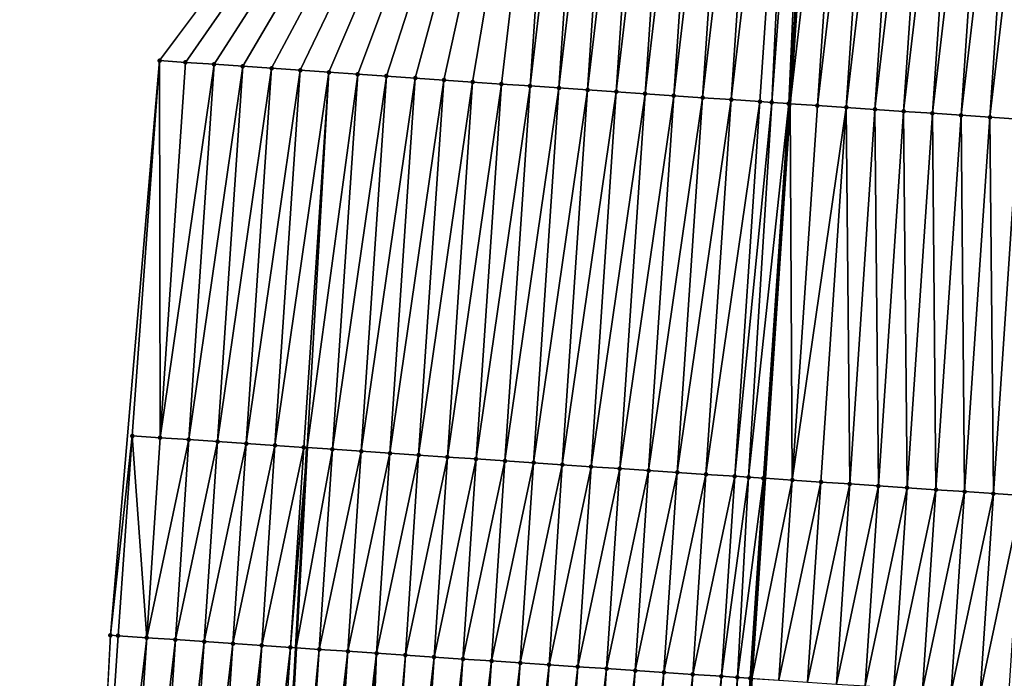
# Model space of a CAD drawing. Header units: feet. Extents: x 2017353 to 2024169, y 808050 to 818690.
# Tile 63 of 256: x 2023439 to 2023473, y 810124 to 810147. Entities that reach past the tile are written whole.
import ezdxf

# ---------------------------------------------------------------- set-up
doc = ezdxf.new("R2010")
doc.units = ezdxf.units.FT
doc.header["$MEASUREMENT"] = 0
for name, color, linetype, lineweight in [('EP_Travel Lane', 172, 'Continuous', 53), ('SB-Road Shots', 141, 'Continuous', 100), ('SB-Road X-Section', 40, 'Continuous', 13), ('STRIPING', 60, 'Continuous', 53)]:
    doc.layers.add(name, color=color, linetype=linetype, lineweight=lineweight)
doc.layers.add('I-77-MM15-17_SB-Surface-BORDER', color=7, linetype='Continuous')
doc.layers.add('I-77-MM15-17_SB-Surface-TIN', color=7, linetype='Continuous')

msp = doc.modelspace()

# ---------------------------------------------------------------- linework, layer by layer
at = {"layer": 'EP_Travel Lane'}
for points in [[(2023464.867266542, 810131.3390372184, 280.8830919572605), (2023465.745521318, 810144.3525869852, 281.2193865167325), (2023467.091755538, 810164.3004284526, 281.7433253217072), (2023468.437942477, 810184.2475693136, 282.2914334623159), (2023469.784128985, 810204.1947037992, 282.839761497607), (2023471.130267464, 810224.141126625, 283.4126442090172)], [(2023425.802765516, 809766.4115113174, 272.8482150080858), (2023427.253143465, 809786.3561907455, 273.1758079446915), (2023428.703529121, 809806.30097617, 273.4975079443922), (2023430.153897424, 809826.2455229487, 273.8324459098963), (2023431.604228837, 809846.189562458, 274.195535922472), (2023433.054567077, 809866.133695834, 274.5534190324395), (2023434.50489301, 809886.077659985, 274.9206760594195), (2023435.955174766, 809906.0210166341, 275.3216385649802), (2023437.405439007, 809925.9641324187, 275.7359620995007), (2023438.730030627, 809945.7562862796, 276.1516086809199), (2023439.825001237, 809965.7237654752, 276.5497822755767), (2023440.919957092, 809985.6909755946, 276.9594347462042), (2023442.014882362, 810005.6576279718, 277.3929431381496), (2023443.109799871, 810025.6241388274, 277.8324893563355), (2023444.204698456, 810045.5903045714, 278.2867734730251), (2023445.299573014, 810065.5560321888, 278.7598027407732), (2023446.394447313, 810085.521755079, 279.2330123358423), (2023447.489317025, 810105.4873943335, 279.7098122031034), (2023448.584142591, 810125.4522285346, 280.2210059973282), (2023448.965447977, 810132.4055725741, 280.4070931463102)]]:
    msp.add_polyline3d(points, dxfattribs=at)
at = {"layer": 'I-77-MM15-17_SB-Surface-BORDER', "color": 3, "linetype": 'Continuous', "lineweight": -3}
msp.add_polyline3d([(2023421.008551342, 809766.7630181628, 272.6877269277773), (2023422.314745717, 809786.7189344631, 272.9737736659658), (2023423.259780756, 809806.7012412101, 273.2526468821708), (2023424.488649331, 809826.6621359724, 273.5742174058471), (2023425.275215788, 809846.6550820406, 273.9018462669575), (2023426.325218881, 809866.6288330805, 274.2316794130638), (2023427.813380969, 809886.5694616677, 274.6311821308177), (2023429.246473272, 809906.5129081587, 275.0961551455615), (2023431.084482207, 809926.4277217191, 275.5164608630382), (2023432.44324551, 809946.1793574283, 275.903114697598), (2023434.025524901, 809966.1145429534, 276.2992649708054), (2023435.900279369, 809986.029462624, 276.7318033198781), (2023436.582615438, 810006.0243547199, 277.1288053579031), (2023437.20828905, 810026.0223337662, 277.5544762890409), (2023438.249836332, 810045.9926613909, 277.9823106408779), (2023438.944367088, 810065.985259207, 278.4425441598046), (2023439.75421961, 810085.9695470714, 278.9307003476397), (2023441.07825167, 810105.9196907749, 279.4197103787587), (2023442.140762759, 810125.8866035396, 279.9337155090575), (2023443.846836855, 810145.8491557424, 280.4905446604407), (2023458.055220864, 810164.9145627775, 281.5603011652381), (2023459.1012351, 810184.8822718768, 282.0965551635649), (2023460.839457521, 810204.8036040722, 282.6239386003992), (2023463.267628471, 810224.6766781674, 283.2122942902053)], dxfattribs=at)
at = {"layer": 'I-77-MM15-17_SB-Surface-TIN', "color": 128, "linetype": 'Continuous', "lineweight": -3}
for points in [[(2023444.739446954, 810145.7882322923, 280.5175724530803), (2023458.055220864, 810164.9145627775, 281.5603011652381), (2023443.846836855, 810145.8491557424, 280.4905446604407)], [(2023445.737119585, 810145.7200393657, 280.5511690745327), (2023458.055220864, 810164.9145627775, 281.5603011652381), (2023444.739446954, 810145.7882322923, 280.5175724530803)], [(2023446.734797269, 810145.651921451, 280.5821775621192), (2023458.055220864, 810164.9145627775, 281.5603011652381), (2023445.737119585, 810145.7200393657, 280.5511690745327)], [(2023446.734797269, 810145.651921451, 280.5821775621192), (2023447.732445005, 810145.5833590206, 280.6285231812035), (2023458.055220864, 810164.9145627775, 281.5603011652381)], [(2023447.732445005, 810145.5833590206, 280.6285231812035), (2023448.730090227, 810145.5147592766, 280.6761562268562), (2023458.055220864, 810164.9145627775, 281.5603011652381)], [(2023448.730090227, 810145.5147592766, 280.6761562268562), (2023449.727723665, 810145.4459846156, 280.7298244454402), (2023458.055220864, 810164.9145627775, 281.5603011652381)], [(2023449.727723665, 810145.4459846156, 280.7298244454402), (2023450.725376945, 810145.3775044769, 280.773330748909), (2023458.055220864, 810164.9145627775, 281.5603011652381)], [(2023450.725376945, 810145.3775044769, 280.773330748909), (2023451.723039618, 810145.3091637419, 280.8120272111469), (2023458.055220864, 810164.9145627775, 281.5603011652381)], [(2023451.723039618, 810145.3091637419, 280.8120272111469), (2023452.720678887, 810145.2404756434, 280.8627087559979), (2023458.055220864, 810164.9145627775, 281.5603011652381)], [(2023452.720678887, 810145.2404756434, 280.8627087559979), (2023453.718346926, 810145.1722145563, 280.8986571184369), (2023458.055220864, 810164.9145627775, 281.5603011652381)], [(2023453.718346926, 810145.1722145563, 280.8986571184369), (2023454.716012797, 810145.1039213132, 280.9357149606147), (2023458.055220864, 810164.9145627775, 281.5603011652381)], [(2023454.716012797, 810145.1039213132, 280.9357149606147), (2023455.713692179, 810145.0358286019, 280.965853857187), (2023458.055220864, 810164.9145627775, 281.5603011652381)], [(2023455.713692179, 810145.0358286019, 280.965853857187), (2023456.711382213, 810144.9678939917, 280.9905377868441), (2023458.055220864, 810164.9145627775, 281.5603011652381)], [(2023456.711382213, 810144.9678939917, 280.9905377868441), (2023459.052925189, 810164.8468403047, 281.5776653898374), (2023458.055220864, 810164.9145627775, 281.5603011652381)], [(2023456.711382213, 810144.9678939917, 280.9905377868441), (2023457.709074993, 810144.9000001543, 281.0138149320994), (2023459.052925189, 810164.8468403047, 281.5776653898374)], [(2023457.709074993, 810144.9000001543, 281.0138149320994), (2023460.050629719, 810164.7791208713, 281.5949247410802), (2023459.052925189, 810164.8468403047, 281.5776653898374)], [(2023457.709074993, 810144.9000001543, 281.0138149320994), (2023458.706765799, 810144.8320770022, 281.0381035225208), (2023460.050629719, 810164.7791208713, 281.5949247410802)], [(2023458.706765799, 810144.8320770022, 281.0381035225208), (2023461.048326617, 810164.7112881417, 281.616093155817), (2023460.050629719, 810164.7791208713, 281.5949247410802)], [(2023458.706765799, 810144.8320770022, 281.0381035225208), (2023459.704459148, 810144.7641916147, 281.0610891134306), (2023461.048326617, 810164.7112881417, 281.616093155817)], [(2023459.704459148, 810144.7641916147, 281.0610891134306), (2023462.046026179, 810164.6434949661, 281.6358968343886), (2023461.048326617, 810164.7112881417, 281.616093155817)], [(2023459.704459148, 810144.7641916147, 281.0610891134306), (2023460.702150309, 810144.6962737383, 281.0851956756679), (2023462.046026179, 810164.6434949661, 281.6358968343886)], [(2023460.702150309, 810144.6962737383, 281.0851956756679), (2023463.043734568, 810164.5758328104, 281.6511799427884), (2023462.046026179, 810164.6434949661, 281.6358968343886)], [(2023460.702150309, 810144.6962737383, 281.0851956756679), (2023461.699840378, 810144.6283396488, 281.1098616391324), (2023463.043734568, 810164.5758328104, 281.6511799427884)], [(2023461.699840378, 810144.6283396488, 281.1098616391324), (2023464.041425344, 810164.507909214, 281.6754835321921), (2023463.043734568, 810164.5758328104, 281.6511799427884)], [(2023461.699840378, 810144.6283396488, 281.1098616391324), (2023462.697524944, 810144.5603238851, 281.1373456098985), (2023464.041425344, 810164.507909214, 281.6754835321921)], [(2023462.697524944, 810144.5603238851, 281.1373456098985), (2023465.03912774, 810164.4401581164, 281.6938353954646), (2023464.041425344, 810164.507909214, 281.6754835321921)], [(2023462.697524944, 810144.5603238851, 281.1373456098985), (2023463.69521674, 810144.4924154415, 281.1611267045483), (2023465.03912774, 810164.4401581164, 281.6938353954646)], [(2023463.69521674, 810144.4924154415, 281.1611267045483), (2023466.036826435, 810164.3723520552, 281.7140836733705), (2023465.03912774, 810164.4401581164, 281.6938353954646)], [(2023463.69521674, 810144.4924154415, 281.1611267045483), (2023464.692914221, 810144.4245913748, 281.1819965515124), (2023466.036826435, 810164.3723520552, 281.7140836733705)], [(2023464.692914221, 810144.4245913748, 281.1819965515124), (2023465.101741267, 810144.3965135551, 281.2003550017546), (2023466.036826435, 810164.3723520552, 281.7140836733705)], [(2023465.101741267, 810144.3965135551, 281.2003550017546), (2023466.588572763, 810164.3346096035, 281.7336761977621), (2023466.036826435, 810164.3723520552, 281.7140836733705)], [(2023465.101741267, 810144.3965135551, 281.2003550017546), (2023465.690580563, 810144.356305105, 281.2188137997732), (2023466.588572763, 810164.3346096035, 281.7336761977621)], [(2023465.690580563, 810144.356305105, 281.2188137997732), (2023467.034508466, 810164.3042986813, 281.7428649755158), (2023466.588572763, 810164.3346096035, 281.7336761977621)], [(2023465.690580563, 810144.356305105, 281.2188137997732), (2023467.091755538, 810164.3004284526, 281.7433253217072), (2023467.034508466, 810164.3042986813, 281.7428649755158)], [(2023465.690580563, 810144.356305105, 281.2188137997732), (2023465.745521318, 810144.3525869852, 281.2193865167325), (2023467.091755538, 810164.3004284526, 281.7433253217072)], [(2023468.032231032, 810164.2368469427, 281.7508880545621), (2023467.091755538, 810164.3004284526, 281.7433253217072), (2023465.745521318, 810144.3525869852, 281.2193865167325)], [(2023466.688298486, 810144.2887844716, 281.2292142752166), (2023468.032231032, 810164.2368469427, 281.7508880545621), (2023465.745521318, 810144.3525869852, 281.2193865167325)], [(2023466.688298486, 810144.2887844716, 281.2292142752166), (2023469.029928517, 810164.1690229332, 281.7717555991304), (2023468.032231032, 810164.2368469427, 281.7508880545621)], [(2023466.688298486, 810144.2887844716, 281.2292142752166), (2023467.685996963, 810144.220975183, 281.2495742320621), (2023469.029928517, 810164.1690229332, 281.7717555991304)], [(2023467.685996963, 810144.220975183, 281.2495742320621), (2023470.027630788, 810164.1012699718, 281.7901717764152), (2023469.029928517, 810164.1690229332, 281.7717555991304)], [(2023467.685996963, 810144.220975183, 281.2495742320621), (2023468.683705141, 810144.1533098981, 281.2649656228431), (2023470.027630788, 810164.1012699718, 281.7901717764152)], [(2023468.683705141, 810144.1533098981, 281.2649656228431), (2023471.025332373, 810164.0335068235, 281.8089394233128), (2023470.027630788, 810164.1012699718, 281.7901717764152)], [(2023468.683705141, 810144.1533098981, 281.2649656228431), (2023469.681410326, 810144.0856001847, 281.2818899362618), (2023471.025332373, 810164.0335068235, 281.8089394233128)], [(2023469.681410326, 810144.0856001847, 281.2818899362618), (2023472.023026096, 810163.9656269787, 281.8317334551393), (2023471.025332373, 810164.0335068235, 281.8089394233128)], [(2023469.681410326, 810144.0856001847, 281.2818899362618), (2023470.679113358, 810144.0178585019, 281.2999172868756), (2023472.023026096, 810163.9656269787, 281.8317334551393)], [(2023470.679113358, 810144.0178585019, 281.2999172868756), (2023473.020733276, 810163.8979468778, 281.8476357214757), (2023472.023026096, 810163.9656269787, 281.8317334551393)], [(2023470.679113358, 810144.0178585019, 281.2999172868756), (2023471.676820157, 810143.9501727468, 281.3160149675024), (2023473.020733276, 810163.8979468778, 281.8476357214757)], [(2023471.676820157, 810143.9501727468, 281.3160149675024), (2023474.018444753, 810163.8303305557, 281.8613374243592), (2023473.020733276, 810163.8979468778, 281.8476357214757)], [(2023471.676820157, 810143.9501727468, 281.3160149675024), (2023472.674531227, 810143.8825503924, 281.3299251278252), (2023474.018444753, 810163.8303305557, 281.8613374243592)], [(2023472.674531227, 810143.8825503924, 281.3299251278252), (2023475.016148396, 810163.7625979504, 281.8790512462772), (2023474.018444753, 810163.8303305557, 281.8613374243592)], [(2023472.674531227, 810143.8825503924, 281.3299251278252), (2023473.672237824, 810143.8148616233, 281.3461267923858), (2023475.016148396, 810163.7625979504, 281.8790512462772)], [(2023442.140762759, 810125.8866035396, 279.9337155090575), (2023442.89571986, 810132.814800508, 280.1346595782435), (2023443.846836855, 810145.8491557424, 280.4905446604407)], [(2023443.861098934, 810132.7499862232, 280.166379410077), (2023443.846836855, 810145.8491557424, 280.4905446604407), (2023442.89571986, 810132.814800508, 280.1346595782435)], [(2023443.861098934, 810132.7499862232, 280.166379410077), (2023444.739446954, 810145.7882322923, 280.5175724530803), (2023443.846836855, 810145.8491557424, 280.4905446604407)], [(2023443.861098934, 810132.7499862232, 280.166379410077), (2023445.737119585, 810145.7200393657, 280.5511690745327), (2023444.739446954, 810145.7882322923, 280.5175724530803)], [(2023444.8588486, 810132.6829317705, 280.2020093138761), (2023445.737119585, 810145.7200393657, 280.5511690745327), (2023443.861098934, 810132.7499862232, 280.166379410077)], [(2023444.8588486, 810132.6829317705, 280.2020093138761), (2023446.734797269, 810145.651921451, 280.5821775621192), (2023445.737119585, 810145.7200393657, 280.5511690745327)], [(2023445.856596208, 810132.6158462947, 280.2389660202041), (2023446.734797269, 810145.651921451, 280.5821775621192), (2023444.8588486, 810132.6829317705, 280.2020093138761)], [(2023445.856596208, 810132.6158462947, 280.2389660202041), (2023447.732445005, 810145.5833590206, 280.6285231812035), (2023446.734797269, 810145.651921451, 280.5821775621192)], [(2023446.854321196, 810132.5484199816, 280.2904997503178), (2023447.732445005, 810145.5833590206, 280.6285231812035), (2023445.856596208, 810132.6158462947, 280.2389660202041)], [(2023446.854321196, 810132.5484199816, 280.2904997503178), (2023448.730090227, 810145.5147592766, 280.6761562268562), (2023447.732445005, 810145.5833590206, 280.6285231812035)], [(2023446.854321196, 810132.5484199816, 280.2904997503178), (2023447.852035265, 810132.4808291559, 280.349069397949), (2023448.730090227, 810145.5147592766, 280.6761562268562)], [(2023447.852035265, 810132.4808291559, 280.349069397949), (2023449.727723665, 810145.4459846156, 280.7298244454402), (2023448.730090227, 810145.5147592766, 280.6761562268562)], [(2023447.852035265, 810132.4808291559, 280.349069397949), (2023448.849757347, 810132.4133590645, 280.4024754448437), (2023449.727723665, 810145.4459846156, 280.7298244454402)], [(2023448.849757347, 810132.4133590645, 280.4024754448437), (2023448.965447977, 810132.4055725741, 280.4070931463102), (2023449.727723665, 810145.4459846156, 280.7298244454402)], [(2023449.727723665, 810145.4459846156, 280.7298244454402), (2023448.965447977, 810132.4055725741, 280.4070931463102), (2023450.725376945, 810145.3775044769, 280.773330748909)], [(2023449.847500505, 810132.3462065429, 280.4422995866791), (2023450.725376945, 810145.3775044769, 280.773330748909), (2023448.965447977, 810132.4055725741, 280.4070931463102)], [(2023449.847500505, 810132.3462065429, 280.4422995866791), (2023451.723039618, 810145.3091637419, 280.8120272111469), (2023450.725376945, 810145.3775044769, 280.773330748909)], [(2023449.847500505, 810132.3462065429, 280.4422995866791), (2023450.845251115, 810132.2791663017, 280.4773216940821), (2023451.723039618, 810145.3091637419, 280.8120272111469)], [(2023450.845251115, 810132.2791663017, 280.4773216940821), (2023452.720678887, 810145.2404756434, 280.8627087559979), (2023451.723039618, 810145.3091637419, 280.8120272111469)], [(2023450.845251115, 810132.2791663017, 280.4773216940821), (2023451.842996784, 810132.2120516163, 280.5155276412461), (2023452.720678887, 810145.2404756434, 280.8627087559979)], [(2023451.842996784, 810132.2120516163, 280.5155276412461), (2023453.718346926, 810145.1722145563, 280.8986571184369), (2023452.720678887, 810145.2404756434, 280.8627087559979)], [(2023451.842996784, 810132.2120516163, 280.5155276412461), (2023452.840746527, 810132.144998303, 280.5511088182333), (2023453.718346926, 810145.1722145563, 280.8986571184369)], [(2023452.840746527, 810132.144998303, 280.5511088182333), (2023454.716012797, 810145.1039213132, 280.9357149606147), (2023453.718346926, 810145.1722145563, 280.8986571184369)], [(2023452.840746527, 810132.144998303, 280.5511088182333), (2023453.83849424, 810132.0779144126, 280.5879977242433), (2023454.716012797, 810145.1039213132, 280.9357149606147)], [(2023453.83849424, 810132.0779144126, 280.5879977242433), (2023455.713692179, 810145.0358286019, 280.965853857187), (2023454.716012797, 810145.1039213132, 280.9357149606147)], [(2023453.83849424, 810132.0779144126, 280.5879977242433), (2023454.836252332, 810132.0109869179, 280.6181978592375), (2023455.713692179, 810145.0358286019, 280.965853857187)], [(2023454.836252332, 810132.0109869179, 280.6181978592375), (2023456.711382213, 810144.9678939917, 280.9905377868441), (2023455.713692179, 810145.0358286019, 280.965853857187)], [(2023454.836252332, 810132.0109869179, 280.6181978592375), (2023455.834017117, 810131.9441602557, 280.6440855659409), (2023456.711382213, 810144.9678939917, 280.9905377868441)], [(2023455.834017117, 810131.9441602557, 280.6440855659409), (2023457.709074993, 810144.9000001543, 281.0138149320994), (2023456.711382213, 810144.9678939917, 280.9905377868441)], [(2023455.834017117, 810131.9441602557, 280.6440855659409), (2023456.831782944, 810131.8773493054, 280.6693012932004), (2023457.709074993, 810144.9000001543, 281.0138149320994)], [(2023456.831782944, 810131.8773493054, 280.6693012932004), (2023458.706765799, 810144.8320770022, 281.0381035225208), (2023457.709074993, 810144.9000001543, 281.0138149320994)], [(2023456.831782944, 810131.8773493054, 280.6693012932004), (2023457.829550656, 810131.8105667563, 280.6933023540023), (2023458.706765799, 810144.8320770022, 281.0381035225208)], [(2023457.829550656, 810131.8105667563, 280.6933023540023), (2023459.704459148, 810144.7641916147, 281.0610891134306), (2023458.706765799, 810144.8320770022, 281.0381035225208)], [(2023457.829550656, 810131.8105667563, 280.6933023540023), (2023458.82731893, 810131.7437926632, 280.7169417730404), (2023459.704459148, 810144.7641916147, 281.0610891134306)], [(2023458.82731893, 810131.7437926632, 280.7169417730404), (2023460.702150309, 810144.6962737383, 281.0851956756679), (2023459.704459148, 810144.7641916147, 281.0610891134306)], [(2023458.82731893, 810131.7437926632, 280.7169417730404), (2023459.825081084, 810131.6769263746, 280.7445242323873), (2023460.702150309, 810144.6962737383, 281.0851956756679)], [(2023459.825081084, 810131.6769263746, 280.7445242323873), (2023461.699840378, 810144.6283396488, 281.1098616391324), (2023460.702150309, 810144.6962737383, 281.0851956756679)], [(2023459.825081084, 810131.6769263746, 280.7445242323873), (2023460.822852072, 810131.6101931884, 280.766414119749), (2023461.699840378, 810144.6283396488, 281.1098616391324)], [(2023460.822852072, 810131.6101931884, 280.766414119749), (2023462.697524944, 810144.5603238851, 281.1373456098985), (2023461.699840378, 810144.6283396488, 281.1098616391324)], [(2023460.822852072, 810131.6101931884, 280.766414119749), (2023461.820613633, 810131.5433179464, 280.7943795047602), (2023462.697524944, 810144.5603238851, 281.1373456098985)], [(2023461.820613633, 810131.5433179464, 280.7943795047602), (2023463.69521674, 810144.4924154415, 281.1611267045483), (2023462.697524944, 810144.5603238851, 281.1373456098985)], [(2023461.820613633, 810131.5433179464, 280.7943795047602), (2023462.818377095, 810131.4764713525, 280.8211196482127), (2023463.69521674, 810144.4924154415, 281.1611267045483)], [(2023462.818377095, 810131.4764713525, 280.8211196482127), (2023464.692914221, 810144.4245913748, 281.1819965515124), (2023463.69521674, 810144.4924154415, 281.1611267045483)], [(2023462.818377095, 810131.4764713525, 280.8211196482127), (2023463.816147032, 810131.4097223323, 280.8436867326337), (2023464.692914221, 810144.4245913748, 281.1819965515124)], [(2023463.816147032, 810131.4097223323, 280.8436867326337), (2023465.101741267, 810144.3965135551, 281.2003550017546), (2023464.692914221, 810144.4245913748, 281.1819965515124)], [(2023463.816147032, 810131.4097223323, 280.8436867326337), (2023464.295601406, 810131.3773887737, 280.8655558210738), (2023465.101741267, 810144.3965135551, 281.2003550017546)], [(2023464.295601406, 810131.3773887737, 280.8655558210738), (2023465.690580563, 810144.356305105, 281.2188137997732), (2023465.101741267, 810144.3965135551, 281.2003550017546)], [(2023464.295601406, 810131.3773887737, 280.8655558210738), (2023464.813891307, 810131.3425866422, 280.8827910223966), (2023465.690580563, 810144.356305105, 281.2188137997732)], [(2023464.813891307, 810131.3425866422, 280.8827910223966), (2023464.867266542, 810131.3390372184, 280.8830919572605), (2023465.690580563, 810144.356305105, 281.2188137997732)], [(2023465.690580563, 810144.356305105, 281.2188137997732), (2023464.867266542, 810131.3390372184, 280.8830919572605), (2023465.745521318, 810144.3525869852, 281.2193865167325)], [(2023465.811687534, 810131.2762337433, 280.8884166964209), (2023465.745521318, 810144.3525869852, 281.2193865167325), (2023464.867266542, 810131.3390372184, 280.8830919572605)], [(2023465.811687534, 810131.2762337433, 280.8884166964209), (2023466.688298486, 810144.2887844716, 281.2292142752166), (2023465.745521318, 810144.3525869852, 281.2193865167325)], [(2023465.811687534, 810131.2762337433, 280.8884166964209), (2023467.685996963, 810144.220975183, 281.2495742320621), (2023466.688298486, 810144.2887844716, 281.2292142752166)], [(2023465.811687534, 810131.2762337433, 280.8884166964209), (2023466.809464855, 810131.2095959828, 280.906225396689), (2023467.685996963, 810144.220975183, 281.2495742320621)], [(2023466.809464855, 810131.2095959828, 280.906225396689), (2023467.807247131, 810131.1430328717, 280.9208414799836), (2023467.685996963, 810144.220975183, 281.2495742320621)], [(2023467.807247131, 810131.1430328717, 280.9208414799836), (2023468.683705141, 810144.1533098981, 281.2649656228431), (2023467.685996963, 810144.220975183, 281.2495742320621)], [(2023467.807247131, 810131.1430328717, 280.9208414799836), (2023468.805026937, 810131.0764325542, 280.9370488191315), (2023468.683705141, 810144.1533098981, 281.2649656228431)], [(2023468.805026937, 810131.0764325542, 280.9370488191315), (2023469.681410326, 810144.0856001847, 281.2818899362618), (2023468.683705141, 810144.1533098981, 281.2649656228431)], [(2023468.805026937, 810131.0764325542, 280.9370488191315), (2023469.80280242, 810131.009767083, 280.9560426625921), (2023469.681410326, 810144.0856001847, 281.2818899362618)], [(2023469.80280242, 810131.009767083, 280.9560426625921), (2023470.679113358, 810144.0178585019, 281.2999172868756), (2023469.681410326, 810144.0856001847, 281.2818899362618)], [(2023469.80280242, 810131.009767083, 280.9560426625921), (2023470.800582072, 810130.9431644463, 280.972349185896), (2023470.679113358, 810144.0178585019, 281.2999172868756)], [(2023470.800582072, 810130.9431644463, 280.972349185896), (2023471.676820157, 810143.9501727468, 281.3160149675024), (2023470.679113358, 810144.0178585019, 281.2999172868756)], [(2023470.800582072, 810130.9431644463, 280.972349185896), (2023471.798363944, 810130.8765952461, 280.9872256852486), (2023471.676820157, 810143.9501727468, 281.3160149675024)], [(2023471.798363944, 810130.8765952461, 280.9872256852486), (2023472.674531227, 810143.8825503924, 281.3299251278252), (2023471.676820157, 810143.9501727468, 281.3160149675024)], [(2023471.798363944, 810130.8765952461, 280.9872256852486), (2023472.796140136, 810130.8099404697, 281.0057621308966), (2023472.674531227, 810143.8825503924, 281.3299251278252)], [(2023472.796140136, 810130.8099404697, 281.0057621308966), (2023473.672237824, 810143.8148616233, 281.3461267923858), (2023472.674531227, 810143.8825503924, 281.3299251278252)], [(2023472.796140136, 810130.8099404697, 281.0057621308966), (2023473.793919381, 810130.7433317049, 281.0223307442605), (2023473.672237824, 810143.8148616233, 281.3461267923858)], [(2023442.140762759, 810125.8866035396, 279.9337155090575), (2023442.402229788, 810125.8690217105, 279.9434680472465), (2023442.89571986, 810132.814800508, 280.1346595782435)], [(2023442.402229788, 810125.8690217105, 279.9434680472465), (2023443.399988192, 810125.8020988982, 279.9734679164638), (2023442.89571986, 810132.814800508, 280.1346595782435)], [(2023443.399988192, 810125.8020988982, 279.9734679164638), (2023443.861098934, 810132.7499862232, 280.166379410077), (2023442.89571986, 810132.814800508, 280.1346595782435)], [(2023443.399988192, 810125.8020988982, 279.9734679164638), (2023444.8588486, 810132.6829317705, 280.2020093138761), (2023443.861098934, 810132.7499862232, 280.166379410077)], [(2023443.399988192, 810125.8020988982, 279.9734679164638), (2023444.39774493, 810125.7351509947, 280.004540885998), (2023444.8588486, 810132.6829317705, 280.2020093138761)], [(2023445.856596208, 810132.6158462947, 280.2389660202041), (2023444.8588486, 810132.6829317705, 280.2020093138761), (2023444.39774493, 810125.7351509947, 280.004540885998)], [(2023445.856596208, 810132.6158462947, 280.2389660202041), (2023444.39774493, 810125.7351509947, 280.004540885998), (2023445.395486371, 810125.6679725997, 280.0454715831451)], [(2023446.854321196, 810132.5484199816, 280.2904997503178), (2023445.856596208, 810132.6158462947, 280.2389660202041), (2023445.395486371, 810125.6679725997, 280.0454715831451)], [(2023446.854321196, 810132.5484199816, 280.2904997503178), (2023445.395486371, 810125.6679725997, 280.0454715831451), (2023446.393209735, 810125.6005218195, 280.0980517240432)], [(2023446.854321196, 810132.5484199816, 280.2904997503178), (2023446.393209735, 810125.6005218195, 280.0980517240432), (2023447.852035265, 810132.4808291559, 280.349069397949)], [(2023447.852035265, 810132.4808291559, 280.349069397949), (2023446.393209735, 810125.6005218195, 280.0980517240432), (2023447.390924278, 810125.5329381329, 280.1563160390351)], [(2023447.852035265, 810132.4808291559, 280.349069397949), (2023447.390924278, 810125.5329381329, 280.1563160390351), (2023448.849757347, 810132.4133590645, 280.4024754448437)], [(2023448.849757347, 810132.4133590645, 280.4024754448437), (2023447.390924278, 810125.5329381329, 280.1563160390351), (2023448.38864104, 810125.4653878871, 280.2131501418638)], [(2023448.849757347, 810132.4133590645, 280.4024754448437), (2023448.38864104, 810125.4653878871, 280.2131501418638), (2023448.965447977, 810132.4055725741, 280.4070931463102)], [(2023448.38864104, 810125.4653878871, 280.2131501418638), (2023448.584142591, 810125.4522285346, 280.2210059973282), (2023448.965447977, 810132.4055725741, 280.4070931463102)], [(2023449.847500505, 810132.3462065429, 280.4422995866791), (2023448.965447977, 810132.4055725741, 280.4070931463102), (2023448.584142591, 810125.4522285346, 280.2210059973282)], [(2023449.847500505, 810132.3462065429, 280.4422995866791), (2023448.584142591, 810125.4522285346, 280.2210059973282), (2023449.386383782, 810125.3982290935, 280.253242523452)], [(2023449.847500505, 810132.3462065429, 280.4422995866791), (2023449.386383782, 810125.3982290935, 280.253242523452), (2023450.845251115, 810132.2791663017, 280.4773216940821)], [(2023450.845251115, 810132.2791663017, 280.4773216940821), (2023449.386383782, 810125.3982290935, 280.253242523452), (2023450.384124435, 810125.331038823, 280.294681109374)], [(2023450.845251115, 810132.2791663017, 280.4773216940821), (2023450.384124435, 810125.331038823, 280.294681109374), (2023451.842996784, 810132.2120516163, 280.5155276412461)], [(2023451.842996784, 810132.2120516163, 280.5155276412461), (2023450.384124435, 810125.331038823, 280.294681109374), (2023451.381866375, 810125.2638679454, 280.3352902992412)], [(2023451.842996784, 810132.2120516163, 280.5155276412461), (2023451.381866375, 810125.2638679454, 280.3352902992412), (2023452.840746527, 810132.144998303, 280.5511088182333)], [(2023452.840746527, 810132.144998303, 280.5511088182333), (2023451.381866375, 810125.2638679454, 280.3352902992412), (2023452.379614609, 810125.1967919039, 280.3718435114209)], [(2023452.840746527, 810132.144998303, 280.5511088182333), (2023452.379614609, 810125.1967919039, 280.3718435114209), (2023453.83849424, 810132.0779144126, 280.5879977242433)], [(2023453.83849424, 810132.0779144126, 280.5879977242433), (2023452.379614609, 810125.1967919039, 280.3718435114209), (2023453.377362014, 810125.1297033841, 280.4089303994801)], [(2023453.83849424, 810132.0779144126, 280.5879977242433), (2023453.377362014, 810125.1297033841, 280.4089303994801), (2023454.836252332, 810132.0109869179, 280.6181978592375)], [(2023454.836252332, 810132.0109869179, 280.6181978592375), (2023453.377362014, 810125.1297033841, 280.4089303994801), (2023454.375117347, 810125.0627342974, 280.4409093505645)], [(2023454.836252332, 810132.0109869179, 280.6181978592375), (2023454.375117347, 810125.0627342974, 280.4409093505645), (2023455.834017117, 810131.9441602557, 280.6440855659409)], [(2023455.834017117, 810131.9441602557, 280.6440855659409), (2023454.375117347, 810125.0627342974, 280.4409093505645), (2023455.372881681, 810124.9959008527, 280.4670871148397)], [(2023455.834017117, 810131.9441602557, 280.6440855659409), (2023455.372881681, 810124.9959008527, 280.4670871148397), (2023456.831782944, 810131.8773493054, 280.6693012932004)], [(2023456.831782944, 810131.8773493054, 280.6693012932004), (2023455.372881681, 810124.9959008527, 280.4670871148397), (2023456.370648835, 810124.9291098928, 280.4914478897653)], [(2023456.831782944, 810131.8773493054, 280.6693012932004), (2023456.370648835, 810124.9291098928, 280.4914478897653), (2023457.829550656, 810131.8105667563, 280.6933023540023)], [(2023457.829550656, 810131.8105667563, 280.6933023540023), (2023456.370648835, 810124.9291098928, 280.4914478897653), (2023457.368416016, 810124.8623193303, 280.5157916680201)], [(2023457.829550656, 810131.8105667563, 280.6933023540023), (2023457.368416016, 810124.8623193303, 280.5157916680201), (2023458.82731893, 810131.7437926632, 280.7169417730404)], [(2023458.82731893, 810131.7437926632, 280.7169417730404), (2023457.368416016, 810124.8623193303, 280.5157916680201), (2023458.366183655, 810124.7955356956, 280.5398391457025)], [(2023458.82731893, 810131.7437926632, 280.7169417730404), (2023458.366183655, 810124.7955356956, 280.5398391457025), (2023459.825081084, 810131.6769263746, 280.7445242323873)], [(2023459.825081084, 810131.6769263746, 280.7445242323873), (2023458.366183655, 810124.7955356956, 280.5398391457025), (2023459.363946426, 810124.7286786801, 280.5670250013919)], [(2023459.825081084, 810131.6769263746, 280.7445242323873), (2023459.363946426, 810124.7286786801, 280.5670250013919), (2023460.822852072, 810131.6101931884, 280.766414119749)], [(2023460.822852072, 810131.6101931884, 280.766414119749), (2023459.363946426, 810124.7286786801, 280.5670250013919), (2023460.361710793, 810124.6618457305, 280.5931816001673)], [(2023460.822852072, 810131.6101931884, 280.766414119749), (2023460.361710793, 810124.6618457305, 280.5931816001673), (2023461.820613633, 810131.5433179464, 280.7943795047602)], [(2023461.820613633, 810131.5433179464, 280.7943795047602), (2023460.361710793, 810124.6618457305, 280.5931816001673), (2023461.359470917, 810124.5949488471, 280.6220725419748)], [(2023461.820613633, 810131.5433179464, 280.7943795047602), (2023461.359470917, 810124.5949488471, 280.6220725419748), (2023462.818377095, 810131.4764713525, 280.8211196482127)], [(2023462.818377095, 810131.4764713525, 280.8211196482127), (2023461.359470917, 810124.5949488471, 280.6220725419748), (2023462.357238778, 810124.5281685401, 280.6459777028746)], [(2023462.818377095, 810131.4764713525, 280.8211196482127), (2023462.357238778, 810124.5281685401, 280.6459777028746), (2023463.816147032, 810131.4097223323, 280.8436867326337)], [(2023463.816147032, 810131.4097223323, 280.8436867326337), (2023462.357238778, 810124.5281685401, 280.6459777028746), (2023463.355010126, 810124.4614407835, 280.6676353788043)], [(2023463.816147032, 810131.4097223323, 280.8436867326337), (2023463.355010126, 810124.4614407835, 280.6676353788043), (2023464.295601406, 810131.3773887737, 280.8655558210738)], [(2023464.295601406, 810131.3773887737, 280.8655558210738), (2023463.355010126, 810124.4614407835, 280.6676353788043), (2023463.906554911, 810124.4242075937, 280.6944099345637)], [(2023464.295601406, 810131.3773887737, 280.8655558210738), (2023463.906554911, 810124.4242075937, 280.6944099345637), (2023464.813891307, 810131.3425866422, 280.8827910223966)], [(2023464.813891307, 810131.3425866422, 280.8827910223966), (2023463.906554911, 810124.4242075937, 280.6944099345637), (2023464.352752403, 810124.3942749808, 280.7080275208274)], [(2023464.813891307, 810131.3425866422, 280.8827910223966), (2023464.352752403, 810124.3942749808, 280.7080275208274), (2023464.867266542, 810131.3390372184, 280.8830919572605)], [(2023464.352752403, 810124.3942749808, 280.7080275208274), (2023464.407209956, 810124.3906557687, 280.7082415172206), (2023464.867266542, 810131.3390372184, 280.8830919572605)], [(2023465.811687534, 810131.2762337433, 280.8884166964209), (2023464.867266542, 810131.3390372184, 280.8830919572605), (2023464.407209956, 810124.3906557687, 280.7082415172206)], [(2023465.811687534, 810131.2762337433, 280.8884166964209), (2023464.407209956, 810124.3906557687, 280.7082415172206), (2023465.350551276, 810124.3279619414, 280.7119484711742)], [(2023465.811687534, 810131.2762337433, 280.8884166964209), (2023465.350551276, 810124.3279619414, 280.7119484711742), (2023466.809464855, 810131.2095959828, 280.906225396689)], [(2023466.809464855, 810131.2095959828, 280.906225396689), (2023465.350551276, 810124.3279619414, 280.7119484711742), (2023466.348328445, 810124.2613218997, 280.7298547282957)], [(2023466.809464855, 810131.2095959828, 280.906225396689), (2023466.348328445, 810124.2613218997, 280.7298547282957), (2023467.807247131, 810131.1430328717, 280.9208414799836)], [(2023467.807247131, 810131.1430328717, 280.9208414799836), (2023466.348328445, 810124.2613218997, 280.7298547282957), (2023467.346109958, 810124.1947472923, 280.744962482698)], [(2023467.807247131, 810131.1430328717, 280.9208414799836), (2023467.346109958, 810124.1947472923, 280.744962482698), (2023468.805026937, 810131.0764325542, 280.9370488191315)], [(2023468.805026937, 810131.0764325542, 280.9370488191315), (2023467.346109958, 810124.1947472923, 280.744962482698), (2023468.343888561, 810124.1281288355, 280.7619455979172)], [(2023468.805026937, 810131.0764325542, 280.9370488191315), (2023468.343888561, 810124.1281288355, 280.7619455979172), (2023469.80280242, 810131.009767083, 280.9560426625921)], [(2023469.80280242, 810131.009767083, 280.9560426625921), (2023468.343888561, 810124.1281288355, 280.7619455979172), (2023469.341664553, 810124.0614710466, 280.7806108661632)], [(2023469.80280242, 810131.009767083, 280.9560426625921), (2023469.341664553, 810124.0614710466, 280.7806108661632), (2023470.800582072, 810130.9431644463, 280.972349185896)], [(2023470.800582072, 810130.9431644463, 280.972349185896), (2023469.341664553, 810124.0614710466, 280.7806108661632), (2023470.339447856, 810123.9949234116, 280.7945650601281)], [(2023470.800582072, 810130.9431644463, 280.972349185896), (2023470.339447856, 810123.9949234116, 280.7945650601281), (2023471.798363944, 810130.8765952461, 280.9872256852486)], [(2023471.798363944, 810130.8765952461, 280.9872256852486), (2023470.339447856, 810123.9949234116, 280.7945650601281), (2023471.337230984, 810123.9283731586, 280.8086312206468)], [(2023471.798363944, 810130.8765952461, 280.9872256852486), (2023471.337230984, 810123.9283731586, 280.8086312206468), (2023472.796140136, 810130.8099404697, 281.0057621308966)], [(2023472.796140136, 810130.8099404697, 281.0057621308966), (2023471.337230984, 810123.9283731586, 280.8086312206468), (2023472.335008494, 810123.8617382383, 280.8263184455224)], [(2023472.796140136, 810130.8099404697, 281.0057621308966), (2023472.335008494, 810123.8617382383, 280.8263184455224), (2023473.793919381, 810130.7433317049, 281.0223307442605)], [(2023473.793919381, 810130.7433317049, 281.0223307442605), (2023472.335008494, 810123.8617382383, 280.8263184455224), (2023473.332788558, 810123.7951418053, 280.8423596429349)], [(2023441.07825167, 810105.9196907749, 279.4197103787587), (2023442.402229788, 810125.8690217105, 279.9434680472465), (2023442.140762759, 810125.8866035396, 279.9337155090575)], [(2023441.07825167, 810105.9196907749, 279.4197103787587), (2023443.399988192, 810125.8020988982, 279.9734679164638), (2023442.402229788, 810125.8690217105, 279.9434680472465)], [(2023441.07825167, 810105.9196907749, 279.4197103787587), (2023442.076016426, 810105.8528636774, 279.4456165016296), (2023443.399988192, 810125.8020988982, 279.9734679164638)], [(2023442.076016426, 810105.8528636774, 279.4456165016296), (2023444.39774493, 810125.7351509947, 280.004540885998), (2023443.399988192, 810125.8020988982, 279.9734679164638)], [(2023442.076016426, 810105.8528636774, 279.4456165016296), (2023443.073760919, 810105.7857312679, 279.4845802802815), (2023444.39774493, 810125.7351509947, 280.004540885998)], [(2023443.073760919, 810105.7857312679, 279.4845802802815), (2023445.395486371, 810125.6679725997, 280.0454715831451), (2023444.39774493, 810125.7351509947, 280.004540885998)], [(2023443.073760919, 810105.7857312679, 279.4845802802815), (2023444.071502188, 810105.7185502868, 279.5256213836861), (2023445.395486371, 810125.6679725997, 280.0454715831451)], [(2023444.071502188, 810105.7185502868, 279.5256213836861), (2023446.393209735, 810125.6005218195, 280.0980517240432), (2023445.395486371, 810125.6679725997, 280.0454715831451)], [(2023444.071502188, 810105.7185502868, 279.5256213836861), (2023445.069235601, 810105.6512509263, 279.5717253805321), (2023446.393209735, 810125.6005218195, 280.0980517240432)], [(2023445.069235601, 810105.6512509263, 279.5717253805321), (2023447.390924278, 810125.5329381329, 280.1563160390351), (2023446.393209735, 810125.6005218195, 280.0980517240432)], [(2023445.069235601, 810105.6512509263, 279.5717253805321), (2023446.066950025, 810105.5836654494, 279.6300660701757), (2023447.390924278, 810125.5329381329, 280.1563160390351)], [(2023446.066950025, 810105.5836654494, 279.6300660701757), (2023448.38864104, 810125.4653878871, 280.2131501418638), (2023447.390924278, 810125.5329381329, 280.1563160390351)], [(2023446.066950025, 810105.5836654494, 279.6300660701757), (2023447.064660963, 810105.516027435, 279.6906536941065), (2023448.38864104, 810125.4653878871, 280.2131501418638)], [(2023447.064660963, 810105.516027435, 279.6906536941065), (2023448.584142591, 810125.4522285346, 280.2210059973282), (2023448.38864104, 810125.4653878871, 280.2131501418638)], [(2023447.064660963, 810105.516027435, 279.6906536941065), (2023447.489317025, 810105.4873943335, 279.7098122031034), (2023448.584142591, 810125.4522285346, 280.2210059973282)], [(2023449.386383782, 810125.3982290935, 280.253242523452), (2023448.584142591, 810125.4522285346, 280.2210059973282), (2023447.489317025, 810105.4873943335, 279.7098122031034)], [(2023448.062396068, 810105.4487535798, 279.7356668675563), (2023449.386383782, 810125.3982290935, 280.253242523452), (2023447.489317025, 810105.4873943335, 279.7098122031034)], [(2023448.062396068, 810105.4487535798, 279.7356668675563), (2023450.384124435, 810125.331038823, 280.294681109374), (2023449.386383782, 810125.3982290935, 280.253242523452)], [(2023448.062396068, 810105.4487535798, 279.7356668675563), (2023449.06014187, 810105.3816408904, 279.7737872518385), (2023450.384124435, 810125.331038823, 280.294681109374)], [(2023449.06014187, 810105.3816408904, 279.7737872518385), (2023451.381866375, 810125.2638679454, 280.3352902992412), (2023450.384124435, 810125.331038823, 280.294681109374)], [(2023449.06014187, 810105.3816408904, 279.7737872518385), (2023450.057870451, 810105.3142687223, 279.8230050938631), (2023451.381866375, 810125.2638679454, 280.3352902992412)], [(2023450.057870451, 810105.3142687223, 279.8230050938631), (2023450.602692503, 810105.2774995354, 279.8490201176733), (2023451.381866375, 810125.2638679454, 280.3352902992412)], [(2023450.602692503, 810105.2774995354, 279.8490201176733), (2023452.379614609, 810125.1967919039, 280.3718435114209), (2023451.381866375, 810125.2638679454, 280.3352902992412)], [(2023450.602692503, 810105.2774995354, 279.8490201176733), (2023451.055605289, 810105.2469908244, 279.8681911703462), (2023452.379614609, 810125.1967919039, 280.3718435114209)], [(2023451.055605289, 810105.2469908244, 279.8681911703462), (2023453.377362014, 810125.1297033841, 280.4089303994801), (2023452.379614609, 810125.1967919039, 280.3718435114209)], [(2023451.055605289, 810105.2469908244, 279.8681911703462), (2023452.053351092, 810105.1798781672, 279.9063101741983), (2023453.377362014, 810125.1297033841, 280.4089303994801)], [(2023452.053351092, 810105.1798781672, 279.9063101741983), (2023454.375117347, 810125.0627342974, 280.4409093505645), (2023453.377362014, 810125.1297033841, 280.4089303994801)], [(2023452.053351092, 810105.1798781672, 279.9063101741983), (2023453.051111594, 810105.1129869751, 279.9349575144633), (2023454.375117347, 810125.0627342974, 280.4409093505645)], [(2023453.051111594, 810105.1129869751, 279.9349575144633), (2023455.372881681, 810124.9959008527, 280.4670871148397), (2023454.375117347, 810125.0627342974, 280.4409093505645)], [(2023453.051111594, 810105.1129869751, 279.9349575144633), (2023454.048877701, 810105.0461802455, 279.9599925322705), (2023455.372881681, 810124.9959008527, 280.4670871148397)], [(2023454.048877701, 810105.0461802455, 279.9599925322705), (2023456.370648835, 810124.9291098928, 280.4914478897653), (2023455.372881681, 810124.9959008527, 280.4670871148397)], [(2023454.048877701, 810105.0461802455, 279.9599925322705), (2023455.046646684, 810104.9794168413, 279.9831746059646), (2023456.370648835, 810124.9291098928, 280.4914478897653)], [(2023455.046646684, 810104.9794168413, 279.9831746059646), (2023457.368416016, 810124.8623193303, 280.5157916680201), (2023456.370648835, 810124.9291098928, 280.4914478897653)], [(2023455.046646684, 810104.9794168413, 279.9831746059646), (2023456.044415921, 810104.9126572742, 280.0061925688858), (2023457.368416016, 810124.8623193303, 280.5157916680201)], [(2023456.044415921, 810104.9126572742, 280.0061925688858), (2023458.366183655, 810124.7955356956, 280.5398391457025), (2023457.368416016, 810124.8623193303, 280.5157916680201)], [(2023456.044415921, 810104.9126572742, 280.0061925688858), (2023457.042185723, 810104.8459062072, 280.0288470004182), (2023458.366183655, 810124.7955356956, 280.5398391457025)], [(2023457.042185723, 810104.8459062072, 280.0288470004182), (2023459.363946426, 810124.7286786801, 280.5670250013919), (2023458.366183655, 810124.7955356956, 280.5398391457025)], [(2023457.042185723, 810104.8459062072, 280.0288470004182), (2023458.039951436, 810104.7790935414, 280.0541359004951), (2023459.363946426, 810124.7286786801, 280.5670250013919)], [(2023458.039951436, 810104.7790935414, 280.0541359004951), (2023460.361710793, 810124.6618457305, 280.5931816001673), (2023459.363946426, 810124.7286786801, 280.5670250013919)], [(2023458.039951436, 810104.7790935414, 280.0541359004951), (2023459.03771941, 810104.7123149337, 280.0779681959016), (2023460.361710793, 810124.6618457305, 280.5931816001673)], [(2023459.03771941, 810104.7123149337, 280.0779681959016), (2023461.359470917, 810124.5949488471, 280.6220725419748), (2023460.361710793, 810124.6618457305, 280.5931816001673)], [(2023459.03771941, 810104.7123149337, 280.0779681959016), (2023460.035484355, 810104.6454906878, 280.1037523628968), (2023461.359470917, 810124.5949488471, 280.6220725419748)], [(2023460.035484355, 810104.6454906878, 280.1037523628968), (2023462.357238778, 810124.5281685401, 280.6459777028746), (2023461.359470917, 810124.5949488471, 280.6220725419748)], [(2023460.035484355, 810104.6454906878, 280.1037523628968), (2023461.033246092, 810104.5786181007, 280.1316039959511), (2023462.357238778, 810124.5281685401, 280.6459777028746)], [(2023461.033246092, 810104.5786181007, 280.1316039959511), (2023463.355010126, 810124.4614407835, 280.6676353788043), (2023462.357238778, 810124.5281685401, 280.6459777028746)], [(2023461.033246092, 810104.5786181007, 280.1316039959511), (2023462.031013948, 810104.511837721, 280.1555120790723), (2023463.355010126, 810124.4614407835, 280.6676353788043)], [(2023462.031013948, 810104.511837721, 280.1555120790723), (2023463.906554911, 810124.4242075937, 280.6944099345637), (2023463.355010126, 810124.4614407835, 280.6676353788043)], [(2023462.031013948, 810104.511837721, 280.1555120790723), (2023463.028792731, 810104.4452219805, 280.1723788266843), (2023463.906554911, 810124.4242075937, 280.6944099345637)], [(2023463.028792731, 810104.4452219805, 280.1723788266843), (2023464.352752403, 810124.3942749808, 280.7080275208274), (2023463.906554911, 810124.4242075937, 280.6944099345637)], [(2023463.028792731, 810104.4452219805, 280.1723788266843), (2023464.407209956, 810124.3906557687, 280.7082415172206), (2023464.352752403, 810124.3942749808, 280.7080275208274)]]:
    msp.add_3dface(points, dxfattribs=at)
at = {"layer": 'SB-Road Shots', "lineweight": 100}
for p in [(2023443.846836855, 810145.8491557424, 280.4905446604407), (2023444.739446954, 810145.7882322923, 280.5175724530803), (2023445.737119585, 810145.7200393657, 280.5511690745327), (2023446.734797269, 810145.651921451, 280.5821775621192), (2023447.732445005, 810145.5833590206, 280.6285231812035), (2023448.730090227, 810145.5147592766, 280.6761562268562), (2023449.727723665, 810145.4459846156, 280.7298244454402), (2023450.725376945, 810145.3775044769, 280.773330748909), (2023451.723039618, 810145.3091637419, 280.8120272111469), (2023452.720678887, 810145.2404756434, 280.8627087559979), (2023453.718346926, 810145.1722145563, 280.8986571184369), (2023454.716012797, 810145.1039213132, 280.9357149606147), (2023455.713692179, 810145.0358286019, 280.965853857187), (2023456.711382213, 810144.9678939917, 280.9905377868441), (2023457.709074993, 810144.9000001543, 281.0138149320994), (2023458.706765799, 810144.8320770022, 281.0381035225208), (2023459.704459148, 810144.7641916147, 281.0610891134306), (2023460.702150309, 810144.6962737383, 281.0851956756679), (2023461.699840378, 810144.6283396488, 281.1098616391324), (2023462.697524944, 810144.5603238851, 281.1373456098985), (2023463.69521674, 810144.4924154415, 281.1611267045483), (2023464.692914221, 810144.4245913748, 281.1819965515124), (2023465.101741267, 810144.3965135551, 281.2003550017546), (2023465.690580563, 810144.356305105, 281.2188137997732), (2023466.688298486, 810144.2887844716, 281.2292142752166), (2023467.685996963, 810144.220975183, 281.2495742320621), (2023468.683705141, 810144.1533098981, 281.2649656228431), (2023469.681410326, 810144.0856001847, 281.2818899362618), (2023470.679113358, 810144.0178585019, 281.2999172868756), (2023471.676820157, 810143.9501727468, 281.3160149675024), (2023472.674531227, 810143.8825503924, 281.3299251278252), (2023442.89571986, 810132.814800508, 280.1346595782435), (2023443.861098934, 810132.7499862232, 280.166379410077), (2023444.8588486, 810132.6829317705, 280.2020093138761), (2023445.856596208, 810132.6158462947, 280.2389660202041), (2023446.854321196, 810132.5484199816, 280.2904997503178), (2023447.852035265, 810132.4808291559, 280.349069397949), (2023448.849757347, 810132.4133590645, 280.4024754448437), (2023449.847500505, 810132.3462065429, 280.4422995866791), (2023450.845251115, 810132.2791663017, 280.4773216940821), (2023451.842996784, 810132.2120516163, 280.5155276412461), (2023452.840746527, 810132.144998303, 280.5511088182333), (2023453.83849424, 810132.0779144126, 280.5879977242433), (2023454.836252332, 810132.0109869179, 280.6181978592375), (2023455.834017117, 810131.9441602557, 280.6440855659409), (2023456.831782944, 810131.8773493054, 280.6693012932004), (2023457.829550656, 810131.8105667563, 280.6933023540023), (2023458.82731893, 810131.7437926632, 280.7169417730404), (2023459.825081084, 810131.6769263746, 280.7445242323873), (2023460.822852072, 810131.6101931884, 280.766414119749), (2023461.820613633, 810131.5433179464, 280.7943795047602), (2023462.818377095, 810131.4764713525, 280.8211196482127), (2023463.816147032, 810131.4097223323, 280.8436867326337), (2023464.295601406, 810131.3773887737, 280.8655558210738), (2023464.813891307, 810131.3425866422, 280.8827910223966), (2023465.811687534, 810131.2762337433, 280.8884166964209), (2023466.809464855, 810131.2095959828, 280.906225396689), (2023467.807247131, 810131.1430328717, 280.9208414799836), (2023468.805026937, 810131.0764325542, 280.9370488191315), (2023469.80280242, 810131.009767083, 280.9560426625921), (2023470.800582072, 810130.9431644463, 280.972349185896), (2023471.798363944, 810130.8765952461, 280.9872256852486), (2023472.796140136, 810130.8099404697, 281.0057621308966), (2023442.140762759, 810125.8866035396, 279.9337155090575), (2023442.402229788, 810125.8690217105, 279.9434680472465), (2023443.399988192, 810125.8020988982, 279.9734679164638), (2023444.39774493, 810125.7351509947, 280.004540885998), (2023445.395486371, 810125.6679725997, 280.0454715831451), (2023446.393209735, 810125.6005218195, 280.0980517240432), (2023447.390924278, 810125.5329381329, 280.1563160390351), (2023448.38864104, 810125.4653878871, 280.2131501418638), (2023449.386383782, 810125.3982290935, 280.253242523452), (2023450.384124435, 810125.331038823, 280.294681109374), (2023451.381866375, 810125.2638679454, 280.3352902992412), (2023452.379614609, 810125.1967919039, 280.3718435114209), (2023453.377362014, 810125.1297033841, 280.4089303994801), (2023454.375117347, 810125.0627342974, 280.4409093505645), (2023455.372881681, 810124.9959008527, 280.4670871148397), (2023456.370648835, 810124.9291098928, 280.4914478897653), (2023457.368416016, 810124.8623193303, 280.5157916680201), (2023458.366183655, 810124.7955356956, 280.5398391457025), (2023459.363946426, 810124.7286786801, 280.5670250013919), (2023460.361710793, 810124.6618457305, 280.5931816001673), (2023461.359470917, 810124.5949488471, 280.6220725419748), (2023462.357238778, 810124.5281685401, 280.6459777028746), (2023463.355010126, 810124.4614407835, 280.6676353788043), (2023463.906554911, 810124.4242075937, 280.6944099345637), (2023464.352752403, 810124.3942749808, 280.7080275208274)]:
    msp.add_point(p, dxfattribs=at)
at = {"layer": 'SB-Road X-Section', "extrusion": (0.06719085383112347, 0.9973175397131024, 0.02903642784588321), "elevation": 943937.7292805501, "flags": 128}
msp.add_lwpolyline([(-1964461.827948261, -27138.80293451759), (-1964460.827948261, -27138.75006008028), (-1964459.827948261, -27138.69674500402), (-1964458.827948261, -27138.6477590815), (-1964457.827948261, -27138.61054787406), (-1964456.827948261, -27138.55565308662), (-1964455.827948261, -27138.49883286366), (-1964455.083642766, -27138.48472820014), (-1964454.827948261, -27138.48799194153), (-1964453.827948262, -27138.49774676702), (-1964452.827948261, -27138.50991273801), (-1964451.827948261, -27138.51752275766), (-1964450.827948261, -27138.52246868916), (-1964449.827948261, -27138.52923852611), (-1964448.827948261, -27138.53523063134), (-1964447.827948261, -27138.54475403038), (-1964446.827948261, -27138.55261035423), (-1964445.827948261, -27138.56175032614), (-1964444.827948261, -27138.57155969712), (-1964444.50945229, -27138.57533505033), (-1964443.827948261, -27138.5955953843), (-1964442.827948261, -27138.62004614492), (-1964441.827948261, -27138.63541234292), (-1964440.827948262, -27138.65770687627), (-1964439.827948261, -27138.67655389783), (-1964438.827948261, -27138.69276239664), (-1964437.827948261, -27138.70667842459), (-1964436.827948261, -27138.7227828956), (-1964435.827948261, -27138.74081785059), (-1964434.827948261, -27138.75774930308), (-1964433.827948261, -27138.77314718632), (-1964432.827948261, -27138.79351573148), (-1964431.827948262, -27138.80392059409), (-1964431.237738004, -27138.82238717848), (-1964430.827948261, -27138.84075337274), (-1964429.827948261, -27138.8616320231), (-1964428.827948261, -27138.88542314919), (-1964427.827948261, -27138.91291871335), (-1964426.827948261, -27138.9375950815), (-1964425.827948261, -27138.96171181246), (-1964424.827948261, -27138.98470709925), (-1964423.827948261, -27139.00900593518), (-1964422.827948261, -27139.03229289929), (-1964421.827948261, -27139.05698724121), (-1964420.827948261, -27139.08713885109), (-1964419.827948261, -27139.12421232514), (-1964418.827948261, -27139.16017585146), (-1964417.827948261, -27139.210878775), (-1964416.827948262, -27139.24959156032), (-1964415.827948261, -27139.29311621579), (-1964414.827948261, -27139.34680707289), (-1964413.827948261, -27139.39446021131), (-1964412.827948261, -27139.44082538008), (-1964411.827948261, -27139.47184694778), (-1964410.827948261, -27139.50545774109), (-1964409.933261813, -27139.5324969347)], dxfattribs=at)
at = {"layer": 'SB-Road X-Section', "extrusion": (0.06620318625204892, 0.9975311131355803, 0.02342683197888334), "elevation": 942097.6180989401, "flags": 128}
msp.add_lwpolyline([(-1965405.221178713, -21795.48809969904), (-1965404.221178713, -21795.43536223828), (-1965403.221178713, -21795.38599328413), (-1965402.221178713, -21795.33714925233), (-1965401.221178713, -21795.30022687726), (-1965400.221178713, -21795.24917561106), (-1965399.221178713, -21795.1894193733), (-1965398.503721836, -21795.18025303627), (-1965398.221178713, -21795.18405501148), (-1965397.221178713, -21795.19313457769), (-1965396.221178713, -21795.20034149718), (-1965395.221178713, -21795.20671048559), (-1965394.221178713, -21795.21201507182), (-1965393.221178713, -21795.21508186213), (-1965392.221178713, -21795.21801132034), (-1965391.221178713, -21795.22558613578), (-1965390.221178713, -21795.23177025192), (-1965389.221178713, -21795.23792917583), (-1965388.221178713, -21795.24463960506), (-1965387.311245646, -21795.25219035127), (-1965387.221178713, -21795.25401163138), (-1965386.221178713, -21795.28439492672), (-1965385.221178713, -21795.29830450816), (-1965384.221178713, -21795.3219126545), (-1965383.221178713, -21795.33848581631), (-1965382.221178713, -21795.3570273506), (-1965381.221178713, -21795.37190793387), (-1965380.221178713, -21795.38821893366), (-1965379.221178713, -21795.40721799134), (-1965378.221178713, -21795.42342977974), (-1965377.221178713, -21795.43804987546), (-1965376.221178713, -21795.45586346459), (-1965375.221178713, -21795.46149068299), (-1965374.701721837, -21795.47873061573), (-1965374.221178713, -21795.5006057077), (-1965373.221178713, -21795.52317898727), (-1965372.221178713, -21795.54992647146), (-1965371.221178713, -21795.57789953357), (-1965370.221178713, -21795.59979543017), (-1965369.221178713, -21795.62738546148), (-1965368.221178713, -21795.65103137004), (-1965367.221178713, -21795.67503901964), (-1965366.221178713, -21795.70026166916), (-1965365.221178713, -21795.72615648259), (-1965364.221178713, -21795.75636490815), (-1965363.221178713, -21795.79326394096), (-1965362.221178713, -21795.82885488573), (-1965361.221178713, -21795.86707132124), (-1965360.221178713, -21795.90210304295), (-1965359.221178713, -21795.94193811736), (-1965358.221178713, -21795.99535882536), (-1965357.221178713, -21796.05394455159), (-1965356.221178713, -21796.10549242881), (-1965355.221178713, -21796.14245928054), (-1965354.221178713, -21796.17809896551), (-1965353.253626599, -21796.2098275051)], dxfattribs=at)
at = {"layer": 'SB-Road X-Section', "extrusion": (0.06620318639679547, 0.997531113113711, 0.0234268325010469), "elevation": 942090.6525941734, "flags": 128}
msp.add_lwpolyline([(-1965405.221041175, -21795.50328510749), (-1965404.221041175, -21795.4577538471), (-1965403.221041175, -21795.40932153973), (-1965402.221041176, -21795.36484822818), (-1965401.221041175, -21795.33015314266), (-1965400.221041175, -21795.28315855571), (-1965399.221041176, -21795.22759079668), (-1965398.486126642, -21795.21644473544), (-1965398.221041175, -21795.22012372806), (-1965397.221041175, -21795.23083298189), (-1965396.221041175, -21795.23809044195), (-1965395.221041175, -21795.24184241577), (-1965394.221041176, -21795.24606079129), (-1965393.221041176, -21795.24831711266), (-1965392.221041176, -21795.2498726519), (-1965391.221041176, -21795.25439865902), (-1965390.221041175, -21795.25940070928), (-1965389.221041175, -21795.26499224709), (-1965388.221041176, -21795.27042566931), (-1965387.274412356, -21795.27821468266), (-1965387.221041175, -21795.2790707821), (-1965386.221041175, -21795.30425821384), (-1965385.221041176, -21795.31658252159), (-1965384.221041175, -21795.33920098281), (-1965383.221041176, -21795.35524658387), (-1965382.221041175, -21795.37293866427), (-1965381.221041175, -21795.38700868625), (-1965380.221041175, -21795.40096671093), (-1965379.221041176, -21795.4196371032), (-1965378.221041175, -21795.43662488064), (-1965377.221041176, -21795.45173678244), (-1965376.221041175, -21795.46964795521), (-1965375.221041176, -21795.47356998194), (-1965374.773840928, -21795.48719130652), (-1965374.221041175, -21795.51397321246), (-1965373.221041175, -21795.53563683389), (-1965372.221041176, -21795.55954855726), (-1965371.221041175, -21795.58844743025), (-1965370.221041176, -21795.61461120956), (-1965369.221041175, -21795.64180452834), (-1965368.221041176, -21795.66585860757), (-1965367.221041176, -21795.69020906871), (-1965366.221041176, -21795.71457653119), (-1965365.221041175, -21795.74076148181), (-1965364.221041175, -21795.7727492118), (-1965363.221041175, -21795.809846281), (-1965362.221041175, -21795.84640952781), (-1965361.221041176, -21795.88702986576), (-1965360.221041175, -21795.92847982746), (-1965359.221041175, -21795.96858321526), (-1965358.221041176, -21796.02543292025), (-1965357.221041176, -21796.08371323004), (-1965356.221041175, -21796.1363078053), (-1965355.221041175, -21796.1772497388), (-1965354.221041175, -21796.20833123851), (-1965353.221041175, -21796.23833934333), (-1965352.958983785, -21796.2480945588)], dxfattribs=at)
at = {"layer": 'STRIPING'}
msp.add_polyline3d([(2023439.509305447, 809765.4101569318, 273.1086760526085), (2023440.95999938, 809785.3547350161, 273.4405897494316), (2023442.41067645, 809805.2990812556, 273.7853580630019), (2023443.861351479, 809825.2433994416, 274.131682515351), (2023445.312014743, 809845.1875558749, 274.4869857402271), (2023446.762687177, 809865.1318383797, 274.8352956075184), (2023448.213362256, 809885.076157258, 275.1815816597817), (2023449.663994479, 809905.0198869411, 275.5605542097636), (2023451.114552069, 809924.9625905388, 275.9964449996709), (2023452.518487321, 809944.8343030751, 276.4447410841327), (2023453.839528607, 809964.7860979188, 276.8718943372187), (2023455.160546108, 809984.7375335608, 277.3144005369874), (2023456.481564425, 810004.6889815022, 277.7563900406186), (2023457.802549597, 810024.639928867, 278.219783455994), (2023459.123520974, 810044.5906678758, 278.6920830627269), (2023460.444482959, 810064.5412650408, 279.1704585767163), (2023461.765414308, 810084.4913995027, 279.6686133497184), (2023463.086335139, 810104.4413751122, 280.1735689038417), (2023464.407209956, 810124.3906557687, 280.7082415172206), (2023464.867266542, 810131.3390372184, 280.8830919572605)], dxfattribs=at)

doc.saveas('drawing.dxf')
